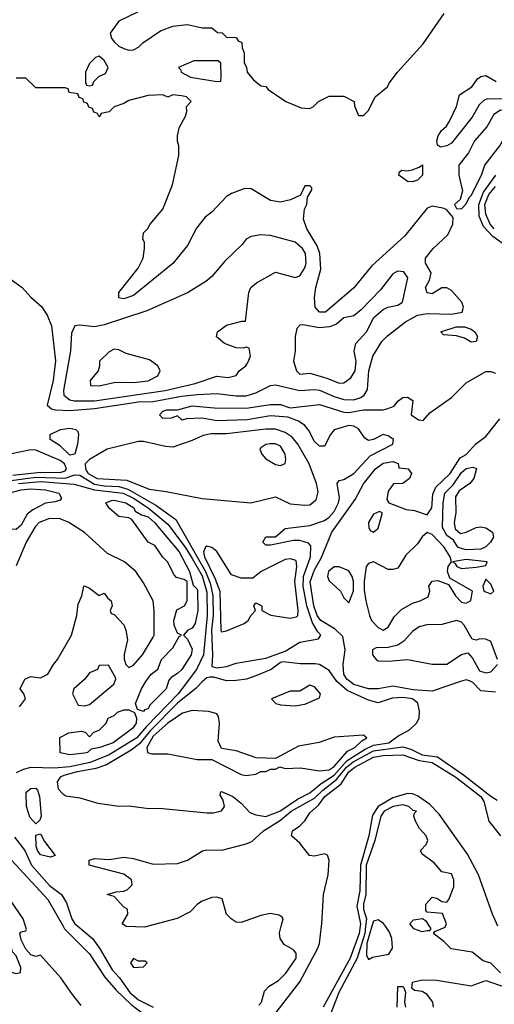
# Model space of a CAD drawing. Header units: inches. Extents: x 2348341 to 2479810, y 460419 to 613669.
# Tile 189 of 256: x 2362244 to 2364184, y 539681 to 543705. Entities that reach past the tile are written whole.
import ezdxf

# ---------------------------------------------------------------- set-up
doc = ezdxf.new("R2010")
doc.units = ezdxf.units.IN
doc.header["$MEASUREMENT"] = 0
doc.layers.add('C3563', color=7, linetype='Continuous')
doc.layers.add('C3564', color=7, linetype='Continuous')

msp = doc.modelspace()

# ---------------------------------------------------------------- linework, layer by layer
at = {"layer": 'C3563', "color": 2}
for points, elevation in [([(2362040.6, 540000), (2362068, 539970), (2362130, 539882), (2362150, 539872), (2362170, 539878), (2362190, 539864.7), (2362201, 539850), (2362204, 539824), (2362210, 539812), (2362230, 539806.8), (2362248.4, 539811.6), (2362248.7, 539831.3), (2362230, 539879), (2362215.3, 539895.3), (2362211.3, 539910), (2362194.9, 539934.9), (2362173.1, 540000)], 38), ([(2362496, 539676), (2362460.7, 539720.7), (2362412.7, 539790), (2362330, 539882), (2362310, 539877.2), (2362290, 539883.7), (2362270, 539906), (2362250, 539944), (2362245.2, 539970), (2362250, 539978), (2362270, 539982), (2362272.9, 539987.1), (2362268.4, 540000)], 34), ([(2362422, 540000), (2362427.7, 539990), (2362530, 539887.3), (2362592.4, 539792.4), (2362638.8, 539738.8), (2362700, 539680), (2362756.9, 539636.9), (2362850.3, 539590.3), (2362933, 539573), (2363090, 539565.3), (2363203, 539597), (2363271.8, 539628.2), (2363292.7, 539647.3), (2363390, 539773.4), (2363462.6, 539910), (2363469.8, 539930.2), (2363478.4, 540000)], 34), ([(2362482.3, 540000), (2362542, 539950), (2362570.9, 539910.9), (2362622.7, 539822.7), (2362652.8, 539790), (2362695.2, 539730), (2362730, 539699.7), (2362790, 539669.2)], 38), ([(2362769.4, 540000), (2362756.6, 539996.6), (2362679.3, 539999.3), (2362678.4, 540000)], 38), ([(2363222.5, 539677.5), (2363232.7, 539690), (2363244.5, 539735.5), (2363264.4, 539755.6), (2363302, 539778), (2363331.9, 539808.1), (2363374.5, 539870), (2363375.1, 539890), (2363363.3, 539903.3), (2363325.1, 539925.1), (2363309.4, 539950), (2363306.3, 539973.7), (2363313.6, 540000)], 38), ([(2363635.8, 540000), (2363631.9, 539970), (2363595.8, 539870), (2363485.3, 539670)], 34), ([(2363658.6, 540000), (2363655.2, 539970), (2363624.3, 539870), (2363549.4, 539730), (2363502.8, 539610)], 38), ([(2363683.8, 540000), (2363663.6, 539930), (2363662.6, 539882.6), (2363670, 539864.7), (2363686.2, 539873.8), (2363753.5, 539886.5), (2363768, 539910), (2363765.7, 539950), (2363756.6, 539976.6), (2363739.8, 540000)], 42), ([(2363918.3, 540000), (2363924.7, 539990), (2363918, 539982), (2363910, 539981.2), (2363890, 539977), (2363855.3, 539990), (2363847.2, 540000)], 38), ([(2364209.2, 539810), (2364170, 539849.4), (2364139.5, 539859.5), (2364094, 539894), (2364007.6, 539907.6), (2363977.6, 539937.6), (2363935.3, 539970), (2363941.2, 539978.8), (2363984, 539996), (2363985.5, 540000)], 38), ([(2363788, 539670), (2363790, 539754), (2363810, 539754), (2363814, 539750), (2363822, 539730), (2363818, 539690), (2363822, 539670)], 38), ([(2363935.3, 539670), (2363933.2, 539690), (2363910, 539721.2), (2363890, 539734), (2363858, 539738), (2363847.3, 539747.3), (2363850, 539771), (2363890, 539781), (2363950, 539779.3), (2364090, 539756), (2364150, 539778.8), (2364230, 539751.3)], 38)]:
    msp.add_lwpolyline(points, dxfattribs=dict(at, elevation=elevation))
at = {"layer": 'C3563', "color": 2, "elevation": 42}
msp.add_lwpolyline([(2362710, 539868), (2362698, 539850), (2362710, 539832), (2362750, 539834), (2362766, 539850), (2362758, 539858), (2362730, 539858)], close=True, dxfattribs=at)
at = {"layer": 'C3564', "color": 2}
for points, elevation in [([(2362765.5, 543754.5), (2362650, 543699.3), (2362614.8, 543650), (2362619.1, 543630), (2362630, 543614.8), (2362650, 543597.3), (2362670, 543587.7), (2362690, 543581), (2362710, 543582), (2362730, 543592), (2362748, 543610), (2362820.2, 543659.8), (2362870, 543678), (2362930, 543684.7), (2362990, 543672), (2363030, 543672), (2363052.7, 543652.7), (2363071.6, 543651.6), (2363090, 543634), (2363130, 543632), (2363138, 543618), (2363152, 543612), (2363154, 543590), (2363162, 543570), (2363162, 543530), (2363172, 543510), (2363174, 543490), (2363199.6, 543459.6), (2363230, 543434), (2363250, 543432), (2363259.6, 543419.6), (2363332, 543370), (2363394.6, 543345.4), (2363430, 543342), (2363446, 543350), (2363466, 543370), (2363510, 543392), (2363570, 543392), (2363611.1, 543371.1), (2363612.7, 543352.7), (2363630, 543314), (2363650, 543314), (2363670, 543334), (2363698, 543390), (2363748, 543430), (2363754.6, 543445.4), (2363788.7, 543490), (2363894.2, 543605.8), (2363979, 543730)], 46), ([(2362206.1, 542646.1), (2362254, 542610), (2362290, 542570.8), (2362333.4, 542533.4), (2362357, 542497), (2362374.3, 542454.3), (2362390.3, 542310.3), (2362381.5, 542230), (2362357.3, 542130), (2362374.4, 542114.4), (2362390.3, 542110.3), (2362450, 542108), (2362550, 542115.5), (2362730, 542143.2), (2362790, 542144.5), (2362906.1, 542166.1), (2362970, 542173.2), (2363050, 542177.4), (2363130, 542167.2), (2363170, 542168), (2363210, 542180.3), (2363270, 542210.4), (2363290, 542212.7), (2363390, 542190.2), (2363450, 542194.3), (2363470, 542191.6), (2363530, 542164.4), (2363570, 542152.7), (2363610, 542151.7), (2363638.7, 542161.3), (2363652.7, 542170), (2363666.6, 542193.4), (2363671.1, 542270), (2363687.6, 542330), (2363725.1, 542390), (2363747.3, 542412.7), (2363822, 542470), (2363870, 542497.4), (2363910, 542503.7), (2364010, 542502), (2364052.7, 542510), (2364058.4, 542530), (2364051.6, 542550), (2364010, 542598), (2363990, 542609.3), (2363970, 542609.2), (2363930, 542584), (2363910, 542589.2), (2363903.7, 542610), (2363920.1, 542639.9), (2363926, 542670), (2363902.7, 542710), (2363902.7, 542730), (2363934, 542770), (2363994, 542826), (2364015.3, 542870), (2364016.4, 542896.4), (2363988.7, 542928.7), (2363974.6, 542934.6), (2363930, 542942.7), (2363910, 542935.1), (2363818.3, 542821.7), (2363682.5, 542697.5), (2363610, 542609.3), (2363494.8, 542510), (2363470, 542509.6), (2363452.3, 542530), (2363449.6, 542570), (2363454.5, 542610), (2363475.1, 542684.9), (2363471.2, 542750), (2363460.4, 542780.4), (2363418, 542850), (2363405.2, 542890), (2363408.9, 542931.1), (2363418, 542950), (2363420.4, 542979.6), (2363438, 543010), (2363438, 543018), (2363430, 543026), (2363410, 543026), (2363392.7, 542987.3), (2363351.1, 542968.9), (2363310, 542959.3), (2363270, 542966.6), (2363190, 543014), (2363165.4, 543014.6), (2363110, 542995.3), (2363090, 542982), (2363030, 542919), (2363002.5, 542897.5), (2362967.5, 542852.5), (2362930, 542782), (2362870, 542709), (2362710, 542577.2), (2362670, 542564), (2362650, 542568), (2362649.2, 542590), (2362729, 542690), (2362749, 542730), (2362755.3, 542770), (2362754.6, 542794.6), (2362748, 542810), (2362750, 542834), (2362768.4, 542851.6), (2362778, 542870), (2362829.3, 542930.7), (2362869, 543030), (2362895.3, 543150), (2362895.3, 543190), (2362889.1, 543209.1), (2362889, 543230), (2362896.4, 543263.6), (2362922, 543310), (2362928, 543330), (2362926, 543350), (2362946, 543370), (2362926, 543390), (2362906, 543394), (2362870, 543398), (2362850, 543388), (2362830, 543398), (2362770, 543395.3), (2362690, 543375.3), (2362670, 543362), (2362631.1, 543348.9), (2362610, 543328), (2362578, 543322), (2362570, 543308), (2362562, 543322), (2362547.3, 543327.3), (2362542, 543342), (2362527.3, 543347.3), (2362522, 543362), (2362507.3, 543367.3), (2362502, 543382), (2362487.3, 543387.3), (2362482, 543402), (2362447.3, 543407.3), (2362442, 543422), (2362430, 543426), (2362310, 543426), (2362270, 543466), (2362230, 543466)], 46), ([(2364250, 543379.8), (2364158.2, 543381.8), (2364143.7, 543376.3), (2364123, 543357), (2364093.6, 543306.4), (2364010, 543200.5), (2363990, 543189.7), (2363964.5, 543184.5), (2363952.3, 543192.3), (2363949.6, 543209.6), (2363954.7, 543230), (2363968.5, 543251.5), (2363989.4, 543270), (2364000.9, 543290), (2364029.3, 543350), (2364042.7, 543397.3), (2364092, 543430), (2364116.3, 543463.7), (2364130, 543473.4), (2364150, 543476.3), (2364192.5, 543452.5)], 42), ([(2364260, 542760), (2364178.4, 542818.4), (2364140.4, 542860.4), (2364122.1, 542902.1), (2364121.6, 542950), (2364140.3, 542999.7), (2364190.8, 543070)], 42), ([(2364184.5, 542850), (2364168.2, 542870), (2364149.9, 542910), (2364146.4, 542950), (2364162.1, 542990), (2364190, 543023.8)], 38), ([(2362210, 541821.6), (2362310, 541834.8), (2362430, 541830.7), (2362470, 541845.2), (2362490, 541843.2), (2362550, 541807.3), (2362590, 541799.8), (2362650, 541796.6), (2362686.6, 541786.6), (2362801.5, 541721.5), (2362882.6, 541662.6), (2363003.4, 541450), (2363022.7, 541402.7), (2363034.2, 541350), (2363035.6, 541270), (2363027.9, 541210), (2363032.4, 541107.6), (2363030, 541062), (2363050, 541056), (2363090, 541061), (2363130, 541074.8), (2363250, 541096), (2363330, 541124.7), (2363390, 541160.7), (2363465.2, 541174.8), (2363476, 541190), (2363463, 541203), (2363440.8, 541240.8), (2363418, 541310), (2363402.7, 541390), (2363403.9, 541430), (2363433.6, 541510), (2363434.1, 541554.2), (2363425.4, 541565.4), (2363390, 541577.2), (2363363.5, 541576.5), (2363270, 541558), (2363250, 541558), (2363238, 541570), (2363250, 541591.3), (2363290, 541592), (2363330, 541626), (2363430, 541637.3), (2363490, 541658.4), (2363510, 541672.2), (2363530, 541694.9), (2363548.2, 541730), (2363551.3, 541751.3), (2363542, 541810), (2363550, 541822), (2363570, 541826), (2363610, 541850.8), (2363677.7, 541922.3), (2363769.3, 541970), (2363772.3, 541990), (2363750, 542004.5), (2363730, 542009.5), (2363690, 541989.3), (2363670, 541985.2), (2363655.1, 541995.1), (2363630, 542032.3), (2363610, 542043.7), (2363590, 542047), (2363530.5, 542029.5), (2363514.8, 542010), (2363490, 541962), (2363470, 541962), (2363450, 541981.2), (2363426.3, 542026.3), (2363410, 542046), (2363384.5, 542064.5), (2363340.2, 542080.2), (2363270, 542086), (2363174, 542070), (2363050, 542065.6), (2362990, 542076), (2362926, 542074), (2362908.7, 542068.7), (2362890, 542086), (2362863.6, 542076.4), (2362830, 542075.3), (2362815.3, 542090), (2362830, 542104.7), (2362846, 542110), (2362890, 542110.6), (2362950, 542127.3), (2363038.8, 542118.8), (2363170, 542117), (2363270, 542132.7), (2363310, 542132.4), (2363350, 542118.8), (2363470, 542132.2), (2363570, 542101.3), (2363590, 542099.5), (2363650, 542110.2), (2363729.7, 542110.3), (2363745.7, 542114.3), (2363774.9, 542125.1), (2363790, 542146), (2363810, 542160.7), (2363830, 542162.8), (2363851.1, 542148.9), (2363844.7, 542090), (2363874, 542070), (2363893.2, 542066.8), (2363921.2, 542098.8), (2364010, 542160.5), (2364070, 542220.3), (2364150, 542267.3), (2364170, 542267.3), (2364190, 542260.7)], 42), ([(2364190, 540957.2), (2364130, 540962.7), (2364096.6, 540996.6), (2364083.3, 541003.3), (2364070, 541007), (2364050, 541002), (2363930, 540960.7), (2363853.1, 540966.9), (2363770, 540981.1), (2363710, 540970.8), (2363670, 540969.8), (2363610, 540988.1), (2363582, 541010), (2363569.8, 541030), (2363566.2, 541070), (2363575.4, 541130), (2363564.9, 541184.9), (2363534, 541214), (2363475.8, 541250), (2363460.7, 541270), (2363447, 541310), (2363432.4, 541407.6), (2363450, 541456.3), (2363476.1, 541503.9), (2363520.4, 541610), (2363616.4, 541743.6), (2363650, 541807.7), (2363699.5, 541870), (2363730, 541892), (2363770, 541898.8), (2363791.3, 541891.3), (2363794, 541874), (2363832, 541870), (2363846, 541850), (2363837.3, 541830), (2363810, 541809.2), (2363772, 541808), (2363750, 541778), (2363744.7, 541744.7), (2363754, 541730), (2363823.9, 541703.9), (2363858.7, 541698.7), (2363910, 541682), (2363929.4, 541710), (2363933.6, 541766.4), (2363945.4, 541794.6), (2364004.7, 541850), (2364045.4, 541914.6), (2364070, 541928.4), (2364108.3, 541971.7), (2364150, 542001.3), (2364206.6, 542073.3)], 38), ([(2362217, 541843), (2362330, 541855.8), (2362410, 541854.4), (2362430, 541861.1), (2362435.5, 541870), (2362428, 541890), (2362410, 541903.5), (2362310, 541946), (2362290, 541947.3), (2362211.2, 541931.2)], 46), ([(2362239.3, 541810), (2362330, 541817.6), (2362467.3, 541807.3), (2362550, 541783), (2362668, 541770), (2362710, 541750.1), (2362770.1, 541710.1), (2362850, 541642.9), (2362921.2, 541550), (2362950, 541503.6), (2362990, 541431.6), (2363010, 541366), (2363011.3, 541270), (2362995.8, 541110), (2362967.1, 541050), (2362892, 540950), (2362763.1, 540816.9), (2362723.6, 540770), (2362610, 540700.6), (2362533, 540670), (2362450, 540652.2), (2362385.8, 540645.8), (2362290, 540648.3), (2362258.9, 540641.1), (2362230, 540627)], 38), ([(2362243.2, 540896.8), (2362268.7, 540930), (2362262, 540950), (2362246.6, 540970), (2362265.2, 541010), (2362290, 541021), (2362330, 541016), (2362359, 541030), (2362382, 541070), (2362399, 541090), (2362456, 541190), (2362478, 541270), (2362483.7, 541316.3), (2362499, 541350), (2362506, 541390), (2362510, 541392), (2362530, 541382), (2362570, 541352), (2362590, 541362), (2362602.8, 541342.8), (2362618, 541330), (2362622, 541310), (2362614, 541290), (2362618, 541278), (2362630, 541274), (2362670, 541232), (2362678, 541210), (2362684.7, 541170), (2362671.1, 541111.1), (2362671.1, 541091.1), (2362678, 541070), (2362690, 541058), (2362710, 541067.7), (2362746, 541110), (2362790, 541181), (2362793.6, 541190), (2362793.6, 541290), (2362789.4, 541330), (2362750, 541404), (2362719.3, 541450), (2362672.7, 541490), (2362603.9, 541523.9), (2362510, 541609.3), (2362446, 541650), (2362410, 541664.7), (2362366, 541666), (2362323.7, 541650), (2362307.3, 541632.7), (2362270.3, 541570), (2362230, 541472.7)], 38), ([(2364198, 541090), (2364170, 541164), (2364150, 541174), (2364125.5, 541174.5), (2364110, 541168.7), (2364094, 541174), (2364060.9, 541230), (2364050, 541242.7), (2364030, 541249.5), (2363970, 541233), (2363908.7, 541231.3), (2363876.7, 541223.3), (2363850, 541204.5), (2363814.6, 541165.4), (2363790, 541149.4), (2363750, 541139.5), (2363702, 541138), (2363686, 541130), (2363686.8, 541110), (2363701, 541090), (2363710, 541085.5), (2363750, 541083.8), (2363830, 541090.7), (2363930, 541071), (2363990, 541071.3), (2364050, 541111), (2364076.9, 541116.9), (2364095.9, 541095.9), (2364124.4, 541044.4), (2364150, 541035.5), (2364170, 541040.5), (2364198, 541070)], 38), ([(2362678.4, 540000), (2362664, 540010), (2362687, 540050), (2362685.2, 540070), (2362670, 540078.4), (2362630, 540121.2), (2362602, 540130), (2362638.6, 540141.4), (2362670, 540143.1), (2362685.2, 540150), (2362704.5, 540170), (2362702, 540190), (2362670, 540212.8), (2362528.7, 540250), (2362528, 540270), (2362550, 540277.1), (2362610, 540273), (2362670, 540282.6), (2362710, 540276.5), (2362790, 540253.7), (2362890, 540257), (2362930, 540270.4), (2362991.5, 540308.5), (2363010, 540312.4), (2363070.5, 540310.5), (2363170, 540336.4), (2363193.5, 540346.5), (2363241.6, 540390), (2363310, 540434.2), (2363353.7, 540470), (2363450, 540524.1), (2363483.3, 540556.7), (2363540.1, 540599.9), (2363580.5, 540650), (2363608, 540672), (2363690, 540717.5), (2363810, 540733.6), (2363843.9, 540723.9), (2363890, 540700.8), (2363952.2, 540692.2), (2364059.1, 540619.1), (2364170, 540531.8), (2364196.1, 540516.1)], 38), ([(2363478.4, 540000), (2363479.6, 540010), (2363485.7, 540130), (2363505.4, 540210), (2363509.6, 540270), (2363502.7, 540290), (2363490, 540295.8), (2363450, 540286.6), (2363429.7, 540289.7), (2363390, 540339.5), (2363355.3, 540370), (2363359, 540390), (2363390, 540410.8), (2363410, 540430.7), (2363430, 540463.8), (2363465.2, 540494.8), (2363491.3, 540530), (2363558.4, 540581.6), (2363590, 540631), (2363614.7, 540650), (2363690, 540690.9), (2363730, 540697.8), (2363810, 540700.2), (2363877.2, 540677.2), (2363930, 540669.3), (2364026.7, 540610), (2364129.1, 540530), (2364141.2, 540510), (2364162.5, 540430), (2364210.2, 540370)], 34), ([(2364198.5, 540000), (2364176.9, 540050), (2364119.8, 540210), (2364074.6, 540294.6), (2363958.7, 540458.7), (2363919.2, 540499.2), (2363870, 540533.7), (2363850, 540541.5), (2363830, 540542.3), (2363770, 540525), (2363710.1, 540489.9), (2363686.3, 540453.7), (2363671.6, 540370), (2363637.2, 540250), (2363635.3, 540144.7), (2363622.3, 540082.3), (2363637, 540010), (2363635.8, 540000)], 34), ([(2363985.5, 540000), (2363989.2, 540010), (2363972.5, 540052.5), (2363910, 540058), (2363904.7, 540064.7), (2363904, 540090), (2363930, 540118.8), (2363950, 540114.8), (2363970, 540101), (2363990, 540098), (2363999, 540110), (2364018.6, 540161.4), (2364019, 540190), (2364010, 540214), (2363970, 540222), (2363939.3, 540259.3), (2363890, 540295.3), (2363882.7, 540310), (2363906, 540334), (2363913.2, 540350), (2363906, 540370), (2363879.1, 540399.1), (2363862.7, 540430), (2363855.3, 540450), (2363858, 540462), (2363866, 540470), (2363853.2, 540473.2), (2363835.3, 540490), (2363810, 540496.4), (2363770.7, 540490), (2363734.9, 540470), (2363720.2, 540450), (2363696.6, 540350), (2363660.4, 540250), (2363659.8, 540130), (2363649.5, 540090), (2363650.2, 540070), (2363662, 540030), (2363658.6, 540000)], 38), ([(2362223.8, 540363.8), (2362264.9, 540310), (2362293.1, 540250), (2362366.6, 540166.6), (2362416, 540130), (2362436.1, 540096.1), (2362457.7, 540030), (2362470, 540010.3), (2362482.3, 540000)], 38), ([(2362161.4, 540321.4), (2362359.1, 540110), (2362422, 540000)], 34), ([(2362268.4, 540000), (2362258, 540030), (2362170, 540159.3)], 34), ([(2363313.6, 540000), (2363322, 540030), (2363317.2, 540037.2), (2363305.2, 540045.2), (2363267.9, 540052.1), (2363230, 540043.7), (2363150, 540015.1), (2363130, 540017.2), (2363109, 540030), (2363089.2, 540050), (2363072, 540112), (2363050, 540119.3), (2363030, 540118), (2362990, 540102), (2362970.8, 540090), (2362940.7, 540059.3), (2362888.2, 540031.8), (2362769.4, 540000)], 38), ([(2363847.2, 540000), (2363839, 540010), (2363853.6, 540026.4), (2363891.6, 540031.6), (2363903.5, 540023.5), (2363918.3, 540000)], 38), ([(2363739.8, 540000), (2363731.5, 540011.5), (2363710, 540026), (2363690, 540021.3), (2363683.8, 540000)], 42)]:
    msp.add_lwpolyline(points, dxfattribs=dict(at, elevation=elevation))
for points, elevation in [([(2362570, 543555.3), (2362554, 543550), (2362530, 543526), (2362514, 543490), (2362514, 543450), (2362518, 543438), (2362530, 543434), (2362542, 543438), (2362547.3, 543452.7), (2362567.3, 543472.7), (2362594.6, 543485.4), (2362606, 543510), (2362590, 543538)], 46), ([(2363056.4, 543536.4), (2362956.4, 543536.4), (2362894, 543510), (2362902, 543502), (2362904.7, 543490), (2362942, 543470), (2363050, 543452), (2363066, 543454), (2363068, 543470), (2363067.3, 543527.3)], 46), ([(2364210, 543334.7), (2364182.9, 543317.1), (2364153.4, 543266.6), (2364103, 543210), (2364079.5, 543160.5), (2364038.8, 543110), (2364039.1, 543070), (2364054.8, 543005.2), (2364044.7, 542970), (2364022, 542950), (2364030, 542934), (2364050, 542932), (2364070, 542952), (2364081.5, 542978.5), (2364090, 542986), (2364131.6, 543070), (2364146, 543110), (2364207.6, 543190), (2364237.7, 543242.3), (2364277.2, 543290), (2364277, 543310), (2364250, 543334.3)], 46), ([(2363850, 543042.7), (2363830, 543043.7), (2363794, 543070), (2363796.4, 543083.6), (2363806, 543090), (2363827.1, 543087.1), (2363848.2, 543091.8), (2363878, 543102), (2363891.6, 543111.6), (2363890.4, 543070), (2363870, 543049.4)], 42), ([(2363230, 542825.2), (2363190, 542819), (2363170, 542808.7), (2363153.2, 542786.8), (2363082.4, 542717.6), (2363030, 542656), (2363004.7, 542635.3), (2362930, 542589.3), (2362764.8, 542515.2), (2362590, 542458.3), (2362549.6, 542449.6), (2362490, 542457.2), (2362470, 542454), (2362456.3, 542423.7), (2362452.3, 542352.3), (2362423.1, 542190), (2362425.3, 542170), (2362450, 542152), (2362467.6, 542147.6), (2362550, 542147.7), (2362839, 542190), (2362962, 542218), (2363050, 542248), (2363097.2, 542242.8), (2363128.9, 542251.1), (2363142, 542270), (2363168.7, 542290), (2363176.5, 542303.5), (2363188, 542330), (2363182, 542362), (2363170, 542366), (2363158, 542362), (2363130, 542364), (2363082, 542382), (2363049.4, 542409.4), (2363053.2, 542430), (2363090, 542456.4), (2363152.7, 542472.7), (2363167.3, 542472.7), (2363180.9, 542590), (2363189.4, 542610), (2363212.7, 542630), (2363290, 542673.4), (2363370, 542651), (2363390, 542658), (2363410, 542691.3), (2363415.1, 542710), (2363413.3, 542750), (2363400.7, 542770), (2363370, 542795.1), (2363270, 542822.7)], 50), ([(2363790, 542677), (2363770, 542666), (2363718.7, 542601.3), (2363640.9, 542519.1), (2363610, 542494.5), (2363570, 542486), (2363539.6, 542460.4), (2363510.3, 542449.7), (2363470, 542446.3), (2363402.4, 542457.6), (2363390, 542456), (2363377.5, 542442.5), (2363370.5, 542410), (2363370.8, 542350), (2363364, 542310), (2363376, 542270), (2363390, 542256), (2363430, 542261), (2363499.9, 542239.9), (2363550, 542219.3), (2363570, 542220.5), (2363598.6, 542241.4), (2363616.3, 542270), (2363619.6, 542310), (2363611.6, 542350), (2363618.7, 542381.3), (2363662.7, 542430), (2363692.1, 542487.9), (2363730, 542521), (2363749.3, 542530.7), (2363790, 542538.8), (2363809.3, 542550.7), (2363831.6, 542650), (2363814.7, 542674.7)], 50), ([(2364090, 542387), (2364063.3, 542403.3), (2364030, 542412.7), (2363976.4, 542416.4), (2363966, 542430), (2364028, 542450), (2364062, 542450), (2364090, 542440.4), (2364104.9, 542430), (2364116.3, 542410), (2364110, 542389.2)], 42), ([(2362630, 542358), (2362610, 542348), (2362571.3, 542310), (2362571.1, 542288.9), (2362564.7, 542270), (2362532, 542230), (2362534, 542210), (2362570, 542208), (2362636, 542224), (2362710, 542221.6), (2362770, 542228.5), (2362808.7, 542250), (2362818, 542270), (2362808.7, 542290), (2362774.5, 542314.5), (2362680.2, 542340.2), (2362650, 542355.3)], 54), ([(2362450, 541925.1), (2362410, 541962.9), (2362369, 541990), (2362368.7, 542010), (2362410.7, 542030.7), (2362450, 542036), (2362474, 542030), (2362482, 542022), (2362484.7, 542010), (2362480.5, 541970), (2362470, 541929)], 42), ([(2363250, 542031.9), (2363090, 542012), (2363027.2, 542012.8), (2362994.7, 542005.3), (2362950, 541984.7), (2362870, 541958.4), (2362840.1, 541960.1), (2362750, 541980.7), (2362730, 541980.7), (2362602, 541950), (2362530, 541907.6), (2362512.4, 541890), (2362512.9, 541870), (2362524.7, 541850), (2362560.5, 541830), (2362682.5, 541822.5), (2362774.2, 541785.8), (2362842.9, 541777.1), (2362990, 541748.4), (2363189.6, 541730.4), (2363290, 541754.8), (2363350, 541726), (2363410, 541720.4), (2363430, 541723), (2363456.6, 541743.4), (2363464.5, 541775.5), (2363458, 541810), (2363428.2, 541890), (2363381.3, 541970), (2363358.8, 541998.8), (2363330, 542018.5), (2363290, 542030.9)], 46), ([(2363268.3, 541971.7), (2363250, 541969.2), (2363230, 541955.3), (2363226, 541950), (2363234.8, 541930), (2363251, 541910), (2363290, 541887.3), (2363310, 541882.8), (2363329, 541891), (2363332.3, 541907.7), (2363329.3, 541930), (2363310, 541962.7), (2363290, 541971.6)], 50), ([(2364045.9, 541605.8), (2364070, 541610.3), (2364110, 541630.3), (2364130, 541633.1), (2364150, 541628.7), (2364177.3, 541610), (2364181.3, 541590), (2364168.9, 541570), (2364150, 541551.1), (2364130, 541540.8), (2364070, 541537.8), (2364044.7, 541544.7), (2364035.6, 541550), (2364017.6, 541577.6), (2363990, 541597.6), (2363973, 541630), (2363975.6, 541730), (2363982.7, 541770), (2364015.9, 541804.1), (2364050, 541854), (2364070, 541870.2), (2364096.1, 541876.1), (2364111.3, 541871.3), (2364100.3, 541830), (2364084.2, 541810), (2364040.6, 541779.4), (2364025.5, 541754.5), (2364027.6, 541690), (2364020.3, 541650), (2364024.8, 541624.8)], 34), ([(2362230, 541620.9), (2362184.5, 541624.5), (2362172.9, 541632.9), (2362166.6, 541646.6), (2362163.7, 541690), (2362180.7, 541750), (2362199.3, 541770), (2362250, 541783.7), (2362288, 541788), (2362350, 541783.8), (2362404.7, 541770), (2362414.8, 541750), (2362410, 541742), (2362390, 541734), (2362350, 541729.5), (2362298, 541702), (2362275.5, 541684.5), (2362250, 541639)], 34), ([(2362750, 540878), (2362726, 540886), (2362718, 540910), (2362742, 540970), (2362760.2, 540999.8), (2362782, 541030), (2362809, 541051), (2362824, 541090), (2362870, 541138), (2362896.4, 541183.6), (2362906, 541190), (2362890, 541198), (2362875.3, 541230), (2362874, 541250), (2362886.3, 541293.7), (2362918, 541310), (2362928.7, 541330), (2362928.7, 541408.7), (2362917.2, 541417.2), (2362886, 541426), (2362876, 541436), (2362848, 541490), (2362828.9, 541508.9), (2362796.5, 541556.5), (2362769.1, 541569.1), (2362702.7, 541662.7), (2362690, 541669.2), (2362650, 541674), (2362610, 541709), (2362597.2, 541730), (2362620.1, 541739.9), (2362630, 541741.6), (2362678.8, 541730), (2362710.4, 541710), (2362716.7, 541696.7), (2362742, 541682), (2362770, 541672.7), (2362794.9, 541650), (2362896, 541530), (2362939.1, 541450), (2362954, 541394), (2362970, 541378), (2362971.8, 541370), (2362972, 541290), (2362962, 541238), (2362950, 541219), (2362932, 541210), (2362914, 541190), (2362930, 541174), (2362950, 541132), (2362944.9, 541110), (2362907.3, 541050), (2362890, 541032.7), (2362863.5, 541016.5), (2362854.4, 541005.6), (2362842.8, 540970), (2362776.8, 540903.2), (2362770, 540889.2), (2362755.3, 540884.7)], 34), ([(2363715.3, 541695.3), (2363690, 541684), (2363670.8, 541650), (2363671, 541630), (2363676.9, 541616.9), (2363690, 541611), (2363710, 541626.8), (2363726, 541686), (2363726, 541690)], 38), ([(2363910, 541609.5), (2363890, 541591.8), (2363870, 541562.9), (2363822.8, 541517.2), (2363790, 541463.7), (2363770, 541457.6), (2363750, 541458.7), (2363690, 541489.6), (2363670, 541482.7), (2363660.5, 541470), (2363652.7, 541410), (2363653.2, 541373.2), (2363659.1, 541330), (2363674.8, 541270), (2363682.8, 541250), (2363710, 541220.7), (2363730, 541210.8), (2363750, 541222.8), (2363774.8, 541265.2), (2363805.6, 541294.4), (2363850, 541320.7), (2363882, 541330), (2363913.8, 541346.2), (2363921.2, 541370), (2363917.2, 541390), (2363930, 541410.7), (2363953.2, 541413.2), (2363997.3, 541397.3), (2364026, 541350), (2364050, 541324.9), (2364070, 541320.7), (2364089.2, 541330.8), (2364095.3, 541370), (2364002.7, 541422.7), (2363993.2, 541450), (2363995.3, 541470), (2364009, 541490), (2364004.5, 541510), (2363978.9, 541550), (2363930, 541600.7)], 38), ([(2363010, 541553.3), (2363004, 541550), (2362996, 541530), (2362999.7, 541510), (2363042.8, 541422.8), (2363062.8, 541370), (2363066.4, 541210), (2363070, 541204), (2363090, 541208), (2363162, 541238), (2363179, 541250), (2363190, 541272), (2363208, 541290), (2363202, 541310), (2363210, 541322), (2363234, 541310), (2363234, 541290), (2363270.9, 541270.9), (2363350, 541259.1), (2363375.9, 541264.1), (2363381.2, 541270), (2363382.9, 541290), (2363369.7, 541409.7), (2363377.4, 541470), (2363374.3, 541494.3), (2363350, 541501.6), (2363330, 541498.7), (2363231, 541450), (2363197.5, 541422.5), (2363150, 541422.9), (2363110, 541436), (2363050, 541531.5), (2363030, 541548)], 46), ([(2364070, 541498.3), (2364014, 541490), (2364023.6, 541483.6), (2364031, 541470), (2364050, 541461.6), (2364110, 541468), (2364150, 541474), (2364155.3, 541490)], 38), ([(2363550, 541469.2), (2363530, 541469), (2363506.8, 541450), (2363502.8, 541430), (2363510, 541412), (2363556, 541370), (2363570, 541342), (2363590, 541322), (2363609, 541371), (2363609.3, 541410), (2363603.7, 541430), (2363590, 541452.7)], 38), ([(2364150, 541418), (2364138, 541390), (2364142, 541370), (2364170, 541358), (2364182, 541370), (2364170, 541398)], 38), ([(2363319.6, 541080.4), (2363310, 541078), (2363272, 541050), (2363210, 541023.7), (2363172, 541010), (2363130, 541004.5), (2363090, 541003.7), (2363038, 541018), (2363022, 541018), (2363010, 541015.3), (2362990, 540999.3), (2362966.5, 540973.5), (2362890, 540911.6), (2362779.2, 540800.8), (2362734.6, 540745.4), (2362699.6, 540720.4), (2362599.8, 540660.2), (2362555.1, 540644.9), (2362474, 540630), (2362424.3, 540615.7), (2362410.5, 540610), (2362397.1, 540590), (2362401.6, 540561.6), (2362420.7, 540540.7), (2362433.7, 540533.7), (2362490, 540525.5), (2362563.8, 540503.8), (2362649.5, 540490.5), (2362690, 540492.4), (2362762.8, 540482.8), (2362830, 540482), (2363010, 540463.1), (2363036.9, 540463.1), (2363070, 540471.3), (2363081.2, 540490), (2363076, 540516), (2363064, 540536), (2363066, 540550), (2363070, 540551), (2363116, 540530), (2363150, 540502.8), (2363185.5, 540465.5), (2363210, 540454.9), (2363250, 540448.9), (2363307.3, 540470), (2363380.2, 540519.8), (2363430, 540545.2), (2363476.9, 540583.1), (2363530, 540617.1), (2363583, 540677), (2363656.7, 540723.3), (2363690, 540740.1), (2363753.3, 540750), (2363790, 540776.5), (2363837.6, 540802.4), (2363866.4, 540830), (2363877.2, 540850), (2363879, 540879), (2363871.8, 540911.8), (2363850, 540929.7), (2363810, 540935.6), (2363767.5, 540932.5), (2363710, 540913.2), (2363670, 540924), (2363583.2, 540963.2), (2363540.9, 541000.9), (2363510, 541046), (2363470, 541069.4), (2363452.5, 541072.5), (2363392.5, 541072.5)], 42), ([(2362607.3, 541067.3), (2362570, 541066), (2362562, 541050), (2362530, 541035.3), (2362510.7, 541009.3), (2362466, 540970), (2362461, 540950), (2362483.5, 540903.5), (2362510, 540901.6), (2362530, 540907), (2362628.7, 540990), (2362638, 541010), (2362636.4, 541016.4)], 38), ([(2363430, 540985.2), (2363390, 540961.2), (2363350, 540960.9), (2363274, 540930), (2363292, 540910), (2363310, 540904.9), (2363370, 540900.5), (2363410, 540907.7), (2363470, 540934), (2363474, 540950), (2363450, 540979)], 46), ([(2362450, 540701.2), (2362410, 540708.7), (2362409.1, 540770.9), (2362446, 540790), (2362496.9, 540796.9), (2362512.7, 540792.7), (2362530, 540774), (2362547.3, 540792.7), (2362570, 540802), (2362598, 540830), (2362606, 540850), (2362630, 540862), (2362644.7, 540875.3), (2362670, 540884.7), (2362690, 540884.7), (2362714, 540874), (2362722, 540850), (2362720.7, 540830), (2362706.8, 540810), (2362626.8, 540750), (2362572, 540730), (2362536, 540724), (2362522, 540710), (2362510, 540708)], 34), ([(2362950, 540881.6), (2362910, 540871.5), (2362850, 540829.7), (2362790, 540776.8), (2362764.6, 540730), (2362767.3, 540710), (2362784.8, 540704.8), (2362850, 540704.2), (2362970, 540681.6), (2363030, 540681), (2363150, 540620.7), (2363170, 540616), (2363210, 540622), (2363230, 540632), (2363250, 540632), (2363270, 540642), (2363290, 540642), (2363308, 540652), (2363330, 540644.7), (2363392.7, 540647.3), (2363470, 540634.9), (2363510, 540639.6), (2363530, 540652.9), (2363584.4, 540715.6), (2363614, 540730), (2363642.4, 540757.6), (2363664, 540770), (2363650, 540781.2), (2363530, 540773), (2363468.9, 540751.1), (2363384.4, 540735.6), (2363290, 540686), (2363211.6, 540688.4), (2363130, 540717.2), (2363070, 540726), (2363056.4, 540756.4), (2363061.2, 540830), (2363057.2, 540857.2), (2363050, 540868), (2363018, 540878)], 46), ([(2362310, 540419.3), (2362286.3, 540446.3), (2362272.7, 540490), (2362271.3, 540548.7), (2362290, 540563.1), (2362310, 540563.8), (2362316.7, 540556.7), (2362324.9, 540530), (2362332, 540450), (2362326.4, 540433.6)], 38), ([(2362370, 540282), (2362330, 540292), (2362316.9, 540310), (2362312.1, 540327.9), (2362310, 540372), (2362330, 540377.3), (2362346.3, 540346.3), (2362390, 540289.2)], 38)]:
    msp.add_lwpolyline(points, close=True, dxfattribs=dict(at, elevation=elevation))

doc.saveas('drawing.dxf')
